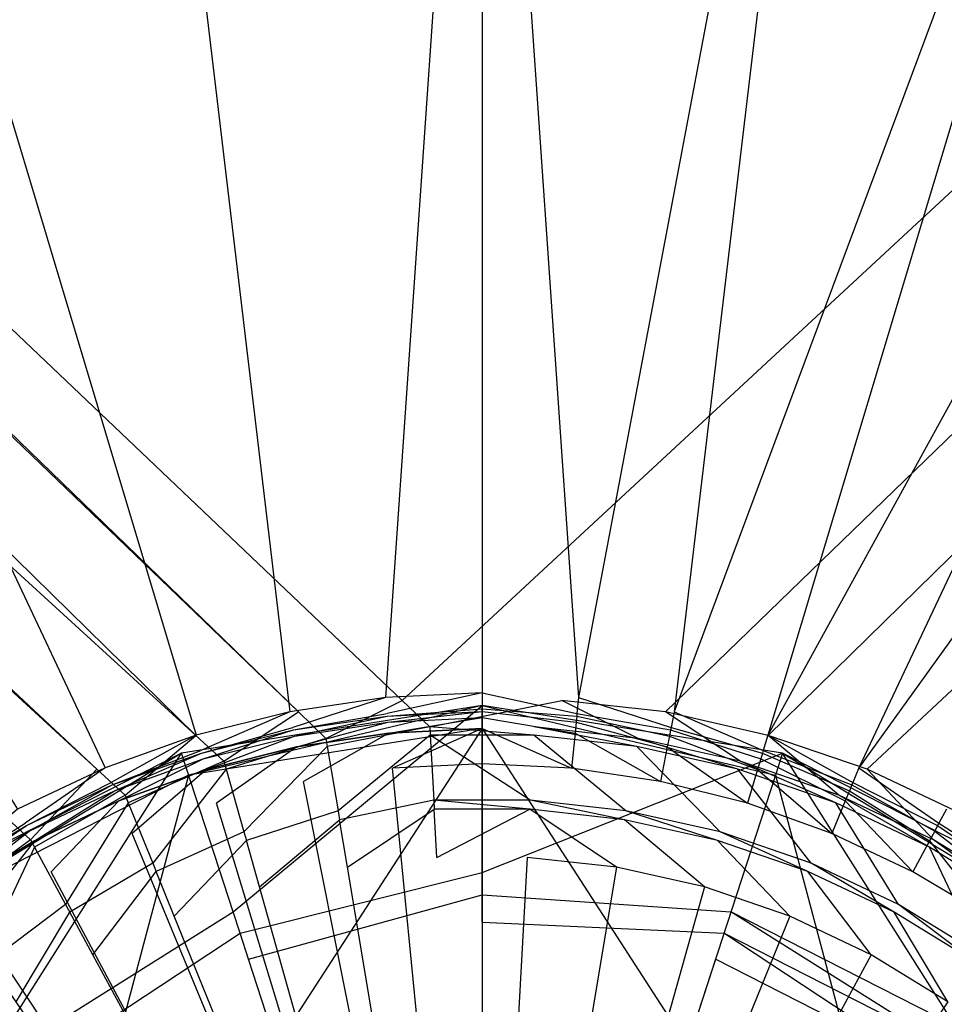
# Model space of a CAD drawing. Extents: x 0 to 0.55, y -0.45 to 0.
# Tile 25 of 33: x 0.261 to 0.289, y -0.193 to -0.163. Entities that reach past the tile are written whole.
import ezdxf

# ---------------------------------------------------------------- set-up
doc = ezdxf.new("R2010")
doc.units = 0
doc.layers.add('L0_WT_516055_0___REPLACEMTFOREM', color=7, linetype='CONTINUOUS')
doc.layers.add('L1_ABLAUF60_ONOVO_1___REPLACEMT', color=7, linetype='CONTINUOUS')

msp = doc.modelspace()

# ---------------------------------------------------------------- linework, layer by layer
at = {"layer": 'L0_WT_516055_0___REPLACEMTFOREM', "color": 8}
for points, invisible_edges in [([(0.081177, -0.002028, 0.01), (0.269334, -0.184339, 0.01), (0.081121, -0.003506, 0.01), (0.081177, -0.002028, 0.01)], 13), ([(0.468823, -0.002028, 0.01), (0.272533, -0.183989, 0.01), (0.081177, -0.002028, 0.01), (0.468823, -0.002028, 0.01)], 13), ([(0.269334, -0.184339, 0.01), (0.081177, -0.002028, 0.01), (0.272533, -0.183989, 0.01), (0.269334, -0.184339, 0.01)], 14), ([(0.272533, -0.183989, 0.01), (0.468823, -0.002028, 0.01), (0.277467, -0.183989, 0.01), (0.272533, -0.183989, 0.01)], 14), ([(0.468823, -0.002028, 0.01), (0.280666, -0.184339, 0.01), (0.277467, -0.183989, 0.01), (0.468823, -0.002028, 0.01)], 13), ([(0.280666, -0.184339, 0.01), (0.468823, -0.002028, 0.01), (0.468879, -0.003506, 0.01), (0.280666, -0.184339, 0.01)], 14), ([(0.081121, -0.003506, 0.01), (0.266168, -0.185066, 0.01), (0.080671, -0.01551, 0.01), (0.081121, -0.003506, 0.01)], 13), ([(0.266168, -0.185066, 0.01), (0.081121, -0.003506, 0.01), (0.269334, -0.184339, 0.01), (0.266168, -0.185066, 0.01)], 14), ([(0.468879, -0.003506, 0.01), (0.283832, -0.185066, 0.01), (0.280666, -0.184339, 0.01), (0.468879, -0.003506, 0.01)], 13), ([(0.283832, -0.185066, 0.01), (0.468879, -0.003506, 0.01), (0.469329, -0.01551, 0.01), (0.283832, -0.185066, 0.01)], 14), ([(0.080671, -0.01551, 0.01), (0.263121, -0.18611, 0.01), (0.080559, -0.018478, 0.01), (0.080671, -0.01551, 0.01)], 13), ([(0.263121, -0.18611, 0.01), (0.080671, -0.01551, 0.01), (0.266168, -0.185066, 0.01), (0.263121, -0.18611, 0.01)], 14), ([(0.469329, -0.01551, 0.01), (0.286879, -0.18611, 0.01), (0.283832, -0.185066, 0.01), (0.469329, -0.01551, 0.01)], 13), ([(0.286879, -0.18611, 0.01), (0.469329, -0.01551, 0.01), (0.469441, -0.018478, 0.01), (0.286879, -0.18611, 0.01)], 14), ([(0.260208, -0.187484, 0.01), (0.080559, -0.018478, 0.01), (0.263121, -0.18611, 0.01), (0.260208, -0.187484, 0.01)], 14), ([(0.469441, -0.018478, 0.01), (0.289792, -0.187484, 0.01), (0.286879, -0.18611, 0.01), (0.469441, -0.018478, 0.01)], 13), ([(0.272021, -0.183898, 0.055), (0.275, -0.140909, 0.055), (0.263938, -0.141149, 0.055), (0.272021, -0.183898, 0.055)], 13), ([(0.275, -0.140909, 0.055), (0.272021, -0.183898, 0.055), (0.275, -0.183752, 0.055), (0.275, -0.140909, 0.055)], 14), ([(0.277979, -0.183898, 0.055), (0.275, -0.140909, 0.055), (0.275, -0.183752, 0.055), (0.277979, -0.183898, 0.055)], 13), ([(0.275, -0.140909, 0.055), (0.277979, -0.183898, 0.055), (0.286062, -0.141149, 0.055), (0.275, -0.140909, 0.055)], 14), ([(0.269071, -0.184336, 0.055), (0.263938, -0.141149, 0.055), (0.253189, -0.141754, 0.055), (0.269071, -0.184336, 0.055)], 13), ([(0.263938, -0.141149, 0.055), (0.269071, -0.184336, 0.055), (0.272021, -0.183898, 0.055), (0.263938, -0.141149, 0.055)], 14), ([(0.280929, -0.184336, 0.055), (0.286062, -0.141149, 0.055), (0.277979, -0.183898, 0.055), (0.280929, -0.184336, 0.055)], 13), ([(0.286062, -0.141149, 0.055), (0.280929, -0.184336, 0.055), (0.296811, -0.141754, 0.055), (0.286062, -0.141149, 0.055)], 14), ([(0.266178, -0.185061, 0.055), (0.253189, -0.141754, 0.055), (0.243038, -0.142885, 0.055), (0.266178, -0.185061, 0.055)], 13), ([(0.253189, -0.141754, 0.055), (0.266178, -0.185061, 0.055), (0.269071, -0.184336, 0.055), (0.253189, -0.141754, 0.055)], 14), ([(0.283822, -0.185061, 0.055), (0.296811, -0.141754, 0.055), (0.280929, -0.184336, 0.055), (0.283822, -0.185061, 0.055)], 13), ([(0.296811, -0.141754, 0.055), (0.283822, -0.185061, 0.055), (0.306962, -0.142885, 0.055), (0.296811, -0.141754, 0.055)], 14), ([(0.26337, -0.186065, 0.055), (0.243038, -0.142885, 0.055), (0.233713, -0.144738, 0.055), (0.26337, -0.186065, 0.055)], 13), ([(0.243038, -0.142885, 0.055), (0.26337, -0.186065, 0.055), (0.266178, -0.185061, 0.055), (0.243038, -0.142885, 0.055)], 14), ([(0.28663, -0.186065, 0.055), (0.306962, -0.142885, 0.055), (0.283822, -0.185061, 0.055), (0.28663, -0.186065, 0.055)], 13), ([(0.306962, -0.142885, 0.055), (0.28663, -0.186065, 0.055), (0.316287, -0.144738, 0.055), (0.306962, -0.142885, 0.055)], 14), ([(0.233713, -0.144738, 0.055), (0.260674, -0.18734, 0.055), (0.26337, -0.186065, 0.055), (0.233713, -0.144738, 0.055)], 14), ([(0.289326, -0.18734, 0.055), (0.316287, -0.144738, 0.055), (0.28663, -0.186065, 0.055), (0.289326, -0.18734, 0.055)], 13), ([(0.27207, -0.184389, 0.055), (0.275, -0.183752, 0.055), (0.272021, -0.183898, 0.055), (0.27207, -0.184389, 0.055)], 13), ([(0.275, -0.183752, 0.055), (0.27207, -0.184389, 0.055), (0.275, -0.184245, 0.055), (0.275, -0.183752, 0.055)], 14), ([(0.27793, -0.184389, 0.055), (0.275, -0.183752, 0.055), (0.275, -0.184245, 0.055), (0.27793, -0.184389, 0.055)], 13), ([(0.275, -0.183752, 0.055), (0.27793, -0.184389, 0.055), (0.277979, -0.183898, 0.055), (0.275, -0.183752, 0.055)], 14), ([(0.269167, -0.184819, 0.055), (0.272021, -0.183898, 0.055), (0.269071, -0.184336, 0.055), (0.269167, -0.184819, 0.055)], 13), ([(0.272021, -0.183898, 0.055), (0.269167, -0.184819, 0.055), (0.27207, -0.184389, 0.055), (0.272021, -0.183898, 0.055)], 14), ([(0.272533, -0.183989, 0.01), (0.270184, -0.185157, 0.01), (0.269334, -0.184339, 0.01), (0.272533, -0.183989, 0.01)], 13), ([(0.270184, -0.185157, 0.01), (0.272533, -0.183989, 0.01), (0.273388, -0.184802, 0.01), (0.270184, -0.185157, 0.01)], 14), ([(0.277467, -0.183989, 0.01), (0.273388, -0.184802, 0.01), (0.272533, -0.183989, 0.01), (0.277467, -0.183989, 0.01)], 13), ([(0.273388, -0.184802, 0.01), (0.277467, -0.183989, 0.01), (0.276612, -0.184802, 0.01), (0.273388, -0.184802, 0.01)], 14), ([(0.277467, -0.183989, 0.01), (0.279816, -0.185157, 0.01), (0.276612, -0.184802, 0.01), (0.277467, -0.183989, 0.01)], 13), ([(0.279816, -0.185157, 0.01), (0.277467, -0.183989, 0.01), (0.280666, -0.184339, 0.01), (0.279816, -0.185157, 0.01)], 14), ([(0.280833, -0.184819, 0.055), (0.277979, -0.183898, 0.055), (0.27793, -0.184389, 0.055), (0.280833, -0.184819, 0.055)], 13), ([(0.277979, -0.183898, 0.055), (0.280833, -0.184819, 0.055), (0.280929, -0.184336, 0.055), (0.277979, -0.183898, 0.055)], 14), ([(0.269334, -0.184339, 0.01), (0.267039, -0.185862, 0.01), (0.266168, -0.185066, 0.01), (0.269334, -0.184339, 0.01)], 13), ([(0.266321, -0.185532, 0.055), (0.269071, -0.184336, 0.055), (0.266178, -0.185061, 0.055), (0.266321, -0.185532, 0.055)], 13), ([(0.269071, -0.184336, 0.055), (0.266321, -0.185532, 0.055), (0.269167, -0.184819, 0.055), (0.269071, -0.184336, 0.055)], 14), ([(0.267039, -0.185862, 0.01), (0.269334, -0.184339, 0.01), (0.270184, -0.185157, 0.01), (0.267039, -0.185862, 0.01)], 14), ([(0.272077, -0.184467, 0.053991), (0.275, -0.184245, 0.055), (0.27207, -0.184389, 0.055), (0.272077, -0.184467, 0.053991)], 14), ([(0.275, -0.184245, 0.055), (0.272077, -0.184467, 0.053991), (0.275, -0.184324, 0.053991), (0.275, -0.184245, 0.055)], 13), ([(0.272096, -0.184658, 0.051544), (0.275, -0.184324, 0.053991), (0.272077, -0.184467, 0.053991), (0.272096, -0.184658, 0.051544)], 14), ([(0.275, -0.184324, 0.053991), (0.272096, -0.184658, 0.051544), (0.275, -0.184516, 0.051544), (0.275, -0.184324, 0.053991)], 13), ([(0.277923, -0.184467, 0.053991), (0.275, -0.184245, 0.055), (0.275, -0.184324, 0.053991), (0.277923, -0.184467, 0.053991)], 13), ([(0.275, -0.184245, 0.055), (0.277923, -0.184467, 0.053991), (0.27793, -0.184389, 0.055), (0.275, -0.184245, 0.055)], 14), ([(0.277904, -0.184658, 0.051544), (0.275, -0.184324, 0.053991), (0.275, -0.184516, 0.051544), (0.277904, -0.184658, 0.051544)], 13), ([(0.275, -0.184324, 0.053991), (0.277904, -0.184658, 0.051544), (0.277923, -0.184467, 0.053991), (0.275, -0.184324, 0.053991)], 14), ([(0.280666, -0.184339, 0.01), (0.282961, -0.185862, 0.01), (0.279816, -0.185157, 0.01), (0.280666, -0.184339, 0.01)], 13), ([(0.282961, -0.185862, 0.01), (0.280666, -0.184339, 0.01), (0.283832, -0.185066, 0.01), (0.282961, -0.185862, 0.01)], 14), ([(0.283679, -0.185532, 0.055), (0.280929, -0.184336, 0.055), (0.280833, -0.184819, 0.055), (0.283679, -0.185532, 0.055)], 13), ([(0.280929, -0.184336, 0.055), (0.283679, -0.185532, 0.055), (0.283822, -0.185061, 0.055), (0.280929, -0.184336, 0.055)], 14), ([(0.269183, -0.184897, 0.053991), (0.27207, -0.184389, 0.055), (0.269167, -0.184819, 0.055), (0.269183, -0.184897, 0.053991)], 14), ([(0.27207, -0.184389, 0.055), (0.269183, -0.184897, 0.053991), (0.272077, -0.184467, 0.053991), (0.27207, -0.184389, 0.055)], 13), ([(0.26922, -0.185085, 0.051544), (0.272077, -0.184467, 0.053991), (0.269183, -0.184897, 0.053991), (0.26922, -0.185085, 0.051544)], 14), ([(0.272077, -0.184467, 0.053991), (0.26922, -0.185085, 0.051544), (0.272096, -0.184658, 0.051544), (0.272077, -0.184467, 0.053991)], 13), ([(0.269287, -0.18542, 0.05), (0.272096, -0.184658, 0.051544), (0.26922, -0.185085, 0.051544), (0.269287, -0.18542, 0.05)], 14), ([(0.272096, -0.184658, 0.051544), (0.269287, -0.18542, 0.05), (0.27213, -0.184998, 0.05), (0.272096, -0.184658, 0.051544)], 13), ([(0.27213, -0.184998, 0.05), (0.275, -0.184516, 0.051544), (0.272096, -0.184658, 0.051544), (0.27213, -0.184998, 0.05)], 14), ([(0.275, -0.184516, 0.051544), (0.27213, -0.184998, 0.05), (0.275, -0.184857, 0.05), (0.275, -0.184516, 0.051544)], 13), ([(0.27787, -0.184998, 0.05), (0.275, -0.184516, 0.051544), (0.275, -0.184857, 0.05), (0.27787, -0.184998, 0.05)], 13), ([(0.275, -0.184516, 0.051544), (0.27787, -0.184998, 0.05), (0.277904, -0.184658, 0.051544), (0.275, -0.184516, 0.051544)], 14), ([(0.280713, -0.18542, 0.05), (0.277904, -0.184658, 0.051544), (0.27787, -0.184998, 0.05), (0.280713, -0.18542, 0.05)], 13), ([(0.28078, -0.185085, 0.051544), (0.277923, -0.184467, 0.053991), (0.277904, -0.184658, 0.051544), (0.28078, -0.185085, 0.051544)], 13), ([(0.277904, -0.184658, 0.051544), (0.280713, -0.18542, 0.05), (0.28078, -0.185085, 0.051544), (0.277904, -0.184658, 0.051544)], 14), ([(0.280817, -0.184897, 0.053991), (0.27793, -0.184389, 0.055), (0.277923, -0.184467, 0.053991), (0.280817, -0.184897, 0.053991)], 13), ([(0.277923, -0.184467, 0.053991), (0.28078, -0.185085, 0.051544), (0.280817, -0.184897, 0.053991), (0.277923, -0.184467, 0.053991)], 14), ([(0.27793, -0.184389, 0.055), (0.280817, -0.184897, 0.053991), (0.280833, -0.184819, 0.055), (0.27793, -0.184389, 0.055)], 14), ([(0.266344, -0.185608, 0.053991), (0.269167, -0.184819, 0.055), (0.266321, -0.185532, 0.055), (0.266344, -0.185608, 0.053991)], 14), ([(0.269167, -0.184819, 0.055), (0.266344, -0.185608, 0.053991), (0.269183, -0.184897, 0.053991), (0.269167, -0.184819, 0.055)], 13), ([(0.2664, -0.185792, 0.051544), (0.269183, -0.184897, 0.053991), (0.266344, -0.185608, 0.053991), (0.2664, -0.185792, 0.051544)], 14), ([(0.269183, -0.184897, 0.053991), (0.2664, -0.185792, 0.051544), (0.26922, -0.185085, 0.051544), (0.269183, -0.184897, 0.053991)], 13), ([(0.273388, -0.184802, 0.01), (0.270227, -0.185411, 0.008989), (0.270184, -0.185157, 0.01), (0.273388, -0.184802, 0.01)], 14), ([(0.270227, -0.185411, 0.008989), (0.273388, -0.184802, 0.01), (0.273402, -0.185059, 0.008989), (0.270227, -0.185411, 0.008989)], 13), ([(0.272236, -0.186076, 0.05), (0.275, -0.184857, 0.05), (0.27213, -0.184998, 0.05), (0.272236, -0.186076, 0.05)], 13), ([(0.275, -0.184857, 0.05), (0.272236, -0.186076, 0.05), (0.275, -0.185941, 0.05), (0.275, -0.184857, 0.05)], 14), ([(0.273388, -0.184802, 0.01), (0.276598, -0.185059, 0.008989), (0.273402, -0.185059, 0.008989), (0.273388, -0.184802, 0.01)], 13), ([(0.276598, -0.185059, 0.008989), (0.273388, -0.184802, 0.01), (0.276612, -0.184802, 0.01), (0.276598, -0.185059, 0.008989)], 14), ([(0.277764, -0.186076, 0.05), (0.275, -0.184857, 0.05), (0.275, -0.185941, 0.05), (0.277764, -0.186076, 0.05)], 13), ([(0.275, -0.184857, 0.05), (0.277764, -0.186076, 0.05), (0.27787, -0.184998, 0.05), (0.275, -0.184857, 0.05)], 14), ([(0.276612, -0.184802, 0.01), (0.279773, -0.185411, 0.008989), (0.276598, -0.185059, 0.008989), (0.276612, -0.184802, 0.01)], 13), ([(0.279773, -0.185411, 0.008989), (0.276612, -0.184802, 0.01), (0.279816, -0.185157, 0.01), (0.279773, -0.185411, 0.008989)], 14), ([(0.2836, -0.185792, 0.051544), (0.280817, -0.184897, 0.053991), (0.28078, -0.185085, 0.051544), (0.2836, -0.185792, 0.051544)], 13), ([(0.283656, -0.185608, 0.053991), (0.280833, -0.184819, 0.055), (0.280817, -0.184897, 0.053991), (0.283656, -0.185608, 0.053991)], 13), ([(0.280817, -0.184897, 0.053991), (0.2836, -0.185792, 0.051544), (0.283656, -0.185608, 0.053991), (0.280817, -0.184897, 0.053991)], 14), ([(0.280833, -0.184819, 0.055), (0.283656, -0.185608, 0.053991), (0.283679, -0.185532, 0.055), (0.280833, -0.184819, 0.055)], 14), ([(0.266168, -0.185066, 0.01), (0.26399, -0.186908, 0.01), (0.263121, -0.18611, 0.01), (0.266168, -0.185066, 0.01)], 13), ([(0.263559, -0.18652, 0.055), (0.266178, -0.185061, 0.055), (0.26337, -0.186065, 0.055), (0.263559, -0.18652, 0.055)], 13), ([(0.266178, -0.185061, 0.055), (0.263559, -0.18652, 0.055), (0.266321, -0.185532, 0.055), (0.266178, -0.185061, 0.055)], 14), ([(0.26399, -0.186908, 0.01), (0.266168, -0.185066, 0.01), (0.267039, -0.185862, 0.01), (0.26399, -0.186908, 0.01)], 14), ([(0.266499, -0.186118, 0.05), (0.26922, -0.185085, 0.051544), (0.2664, -0.185792, 0.051544), (0.266499, -0.186118, 0.05)], 14), ([(0.26922, -0.185085, 0.051544), (0.266499, -0.186118, 0.05), (0.269287, -0.18542, 0.05), (0.26922, -0.185085, 0.051544)], 13), ([(0.270184, -0.185157, 0.01), (0.267109, -0.186109, 0.008989), (0.267039, -0.185862, 0.01), (0.270184, -0.185157, 0.01)], 14), ([(0.267109, -0.186109, 0.008989), (0.270184, -0.185157, 0.01), (0.270227, -0.185411, 0.008989), (0.267109, -0.186109, 0.008989)], 13), ([(0.269498, -0.186482, 0.05), (0.27213, -0.184998, 0.05), (0.269287, -0.18542, 0.05), (0.269498, -0.186482, 0.05)], 13), ([(0.27213, -0.184998, 0.05), (0.269498, -0.186482, 0.05), (0.272236, -0.186076, 0.05), (0.27213, -0.184998, 0.05)], 14), ([(0.273402, -0.185059, 0.008989), (0.270558, -0.187393, 0.001092), (0.270227, -0.185411, 0.008989), (0.273402, -0.185059, 0.008989)], 14), ([(0.270558, -0.187393, 0.001092), (0.273402, -0.185059, 0.008989), (0.273513, -0.187066, 0.001092), (0.270558, -0.187393, 0.001092)], 13), ([(0.273402, -0.185059, 0.008989), (0.276487, -0.187066, 0.001092), (0.273513, -0.187066, 0.001092), (0.273402, -0.185059, 0.008989)], 13), ([(0.276487, -0.187066, 0.001092), (0.273402, -0.185059, 0.008989), (0.276598, -0.185059, 0.008989), (0.276487, -0.187066, 0.001092)], 14), ([(0.276598, -0.185059, 0.008989), (0.279442, -0.187393, 0.001092), (0.276487, -0.187066, 0.001092), (0.276598, -0.185059, 0.008989)], 13), ([(0.279442, -0.187393, 0.001092), (0.276598, -0.185059, 0.008989), (0.279773, -0.185411, 0.008989), (0.279442, -0.187393, 0.001092)], 14), ([(0.280502, -0.186482, 0.05), (0.27787, -0.184998, 0.05), (0.277764, -0.186076, 0.05), (0.280502, -0.186482, 0.05)], 13), ([(0.27787, -0.184998, 0.05), (0.280502, -0.186482, 0.05), (0.280713, -0.18542, 0.05), (0.27787, -0.184998, 0.05)], 14), ([(0.279816, -0.185157, 0.01), (0.282891, -0.186109, 0.008989), (0.279773, -0.185411, 0.008989), (0.279816, -0.185157, 0.01)], 13), ([(0.282891, -0.186109, 0.008989), (0.279816, -0.185157, 0.01), (0.282961, -0.185862, 0.01), (0.282891, -0.186109, 0.008989)], 14), ([(0.283501, -0.186118, 0.05), (0.28078, -0.185085, 0.051544), (0.280713, -0.18542, 0.05), (0.283501, -0.186118, 0.05)], 13), ([(0.28078, -0.185085, 0.051544), (0.283501, -0.186118, 0.05), (0.2836, -0.185792, 0.051544), (0.28078, -0.185085, 0.051544)], 14), ([(0.283832, -0.185066, 0.01), (0.28601, -0.186908, 0.01), (0.282961, -0.185862, 0.01), (0.283832, -0.185066, 0.01)], 13), ([(0.286441, -0.18652, 0.055), (0.283822, -0.185061, 0.055), (0.283679, -0.185532, 0.055), (0.286441, -0.18652, 0.055)], 13), ([(0.283822, -0.185061, 0.055), (0.286441, -0.18652, 0.055), (0.28663, -0.186065, 0.055), (0.283822, -0.185061, 0.055)], 14), ([(0.28601, -0.186908, 0.01), (0.283832, -0.185066, 0.01), (0.286879, -0.18611, 0.01), (0.28601, -0.186908, 0.01)], 14), ([(0.263589, -0.186594, 0.053991), (0.266321, -0.185532, 0.055), (0.263559, -0.18652, 0.055), (0.263589, -0.186594, 0.053991)], 14), ([(0.266321, -0.185532, 0.055), (0.263589, -0.186594, 0.053991), (0.266344, -0.185608, 0.053991), (0.266321, -0.185532, 0.055)], 13), ([(0.266813, -0.187155, 0.05), (0.269287, -0.18542, 0.05), (0.266499, -0.186118, 0.05), (0.266813, -0.187155, 0.05)], 13), ([(0.269287, -0.18542, 0.05), (0.266813, -0.187155, 0.05), (0.269498, -0.186482, 0.05), (0.269287, -0.18542, 0.05)], 14), ([(0.270227, -0.185411, 0.008989), (0.267656, -0.188043, 0.001092), (0.267109, -0.186109, 0.008989), (0.270227, -0.185411, 0.008989)], 14), ([(0.267656, -0.188043, 0.001092), (0.270227, -0.185411, 0.008989), (0.270558, -0.187393, 0.001092), (0.267656, -0.188043, 0.001092)], 13), ([(0.279773, -0.185411, 0.008989), (0.282344, -0.188043, 0.001092), (0.279442, -0.187393, 0.001092), (0.279773, -0.185411, 0.008989)], 13), ([(0.282344, -0.188043, 0.001092), (0.279773, -0.185411, 0.008989), (0.282891, -0.186109, 0.008989), (0.282344, -0.188043, 0.001092)], 14), ([(0.283187, -0.187155, 0.05), (0.280713, -0.18542, 0.05), (0.280502, -0.186482, 0.05), (0.283187, -0.187155, 0.05)], 13), ([(0.280713, -0.18542, 0.05), (0.283187, -0.187155, 0.05), (0.283501, -0.186118, 0.05), (0.280713, -0.18542, 0.05)], 14), ([(0.286411, -0.186594, 0.053991), (0.283679, -0.185532, 0.055), (0.283656, -0.185608, 0.053991), (0.286411, -0.186594, 0.053991)], 13), ([(0.283679, -0.185532, 0.055), (0.286411, -0.186594, 0.053991), (0.286441, -0.18652, 0.055), (0.283679, -0.185532, 0.055)], 14), ([(0.263662, -0.186771, 0.051544), (0.266344, -0.185608, 0.053991), (0.263589, -0.186594, 0.053991), (0.263662, -0.186771, 0.051544)], 14), ([(0.266344, -0.185608, 0.053991), (0.263662, -0.186771, 0.051544), (0.2664, -0.185792, 0.051544), (0.266344, -0.185608, 0.053991)], 13), ([(0.263793, -0.187086, 0.05), (0.2664, -0.185792, 0.051544), (0.263662, -0.186771, 0.051544), (0.263793, -0.187086, 0.05)], 14), ([(0.2664, -0.185792, 0.051544), (0.263793, -0.187086, 0.05), (0.266499, -0.186118, 0.05), (0.2664, -0.185792, 0.051544)], 13), ([(0.267039, -0.185862, 0.01), (0.264087, -0.187147, 0.008989), (0.26399, -0.186908, 0.01), (0.267039, -0.185862, 0.01)], 14), ([(0.264087, -0.187147, 0.008989), (0.267039, -0.185862, 0.01), (0.267109, -0.186109, 0.008989), (0.264087, -0.187147, 0.008989)], 13), ([(0.282961, -0.185862, 0.01), (0.285913, -0.187147, 0.008989), (0.282891, -0.186109, 0.008989), (0.282961, -0.185862, 0.01)], 13), ([(0.285913, -0.187147, 0.008989), (0.282961, -0.185862, 0.01), (0.28601, -0.186908, 0.01), (0.285913, -0.187147, 0.008989)], 14), ([(0.286207, -0.187086, 0.05), (0.2836, -0.185792, 0.051544), (0.283501, -0.186118, 0.05), (0.286207, -0.187086, 0.05)], 13), ([(0.286338, -0.186771, 0.051544), (0.283656, -0.185608, 0.053991), (0.2836, -0.185792, 0.051544), (0.286338, -0.186771, 0.051544)], 13), ([(0.2836, -0.185792, 0.051544), (0.286207, -0.187086, 0.05), (0.286338, -0.186771, 0.051544), (0.2836, -0.185792, 0.051544)], 14), ([(0.283656, -0.185608, 0.053991), (0.286338, -0.186771, 0.051544), (0.286411, -0.186594, 0.053991), (0.283656, -0.185608, 0.053991)], 14), ([(0.263121, -0.18611, 0.01), (0.261075, -0.188284, 0.01), (0.260208, -0.187484, 0.01), (0.263121, -0.18611, 0.01)], 13), ([(0.260906, -0.187775, 0.055), (0.26337, -0.186065, 0.055), (0.260674, -0.18734, 0.055), (0.260906, -0.187775, 0.055)], 13), ([(0.26337, -0.186065, 0.055), (0.260906, -0.187775, 0.055), (0.263559, -0.18652, 0.055), (0.26337, -0.186065, 0.055)], 14), ([(0.261075, -0.188284, 0.01), (0.263121, -0.18611, 0.01), (0.26399, -0.186908, 0.01), (0.261075, -0.188284, 0.01)], 14), ([(0.264208, -0.188087, 0.05), (0.266499, -0.186118, 0.05), (0.263793, -0.187086, 0.05), (0.264208, -0.188087, 0.05)], 13), ([(0.267109, -0.186109, 0.008989), (0.264843, -0.189009, 0.001092), (0.264087, -0.187147, 0.008989), (0.267109, -0.186109, 0.008989)], 14), ([(0.266499, -0.186118, 0.05), (0.264208, -0.188087, 0.05), (0.266813, -0.187155, 0.05), (0.266499, -0.186118, 0.05)], 14), ([(0.264843, -0.189009, 0.001092), (0.267109, -0.186109, 0.008989), (0.267656, -0.188043, 0.001092), (0.264843, -0.189009, 0.001092)], 13), ([(0.275, -0.214142, 0.05), (0.272236, -0.186076, 0.05), (0.269498, -0.186482, 0.05), (0.275, -0.214142, 0.05)], 14), ([(0.275, -0.185941, 0.05), (0.272236, -0.186076, 0.05), (0.275, -0.214142, 0.05), (0.275, -0.185941, 0.05)], 14), ([(0.277764, -0.186076, 0.05), (0.275, -0.185941, 0.05), (0.275, -0.214142, 0.05), (0.277764, -0.186076, 0.05)], 14), ([(0.280502, -0.186482, 0.05), (0.277764, -0.186076, 0.05), (0.275, -0.214142, 0.05), (0.280502, -0.186482, 0.05)], 14), ([(0.282891, -0.186109, 0.008989), (0.285157, -0.189009, 0.001092), (0.282344, -0.188043, 0.001092), (0.282891, -0.186109, 0.008989)], 13), ([(0.285157, -0.189009, 0.001092), (0.282891, -0.186109, 0.008989), (0.285913, -0.187147, 0.008989), (0.285157, -0.189009, 0.001092)], 14), ([(0.285792, -0.188087, 0.05), (0.283501, -0.186118, 0.05), (0.283187, -0.187155, 0.05), (0.285792, -0.188087, 0.05)], 13), ([(0.283501, -0.186118, 0.05), (0.285792, -0.188087, 0.05), (0.286207, -0.187086, 0.05), (0.283501, -0.186118, 0.05)], 14), ([(0.286879, -0.18611, 0.01), (0.288925, -0.188284, 0.01), (0.28601, -0.186908, 0.01), (0.286879, -0.18611, 0.01)], 13), ([(0.289094, -0.187775, 0.055), (0.28663, -0.186065, 0.055), (0.286441, -0.18652, 0.055), (0.289094, -0.187775, 0.055)], 13), ([(0.28663, -0.186065, 0.055), (0.289094, -0.187775, 0.055), (0.289326, -0.18734, 0.055), (0.28663, -0.186065, 0.055)], 14), ([(0.288925, -0.188284, 0.01), (0.286879, -0.18611, 0.01), (0.289792, -0.187484, 0.01), (0.288925, -0.188284, 0.01)], 14), ([(0.275, -0.214142, 0.05), (0.269498, -0.186482, 0.05), (0.266813, -0.187155, 0.05), (0.275, -0.214142, 0.05)], 14), ([(0.283187, -0.187155, 0.05), (0.280502, -0.186482, 0.05), (0.275, -0.214142, 0.05), (0.283187, -0.187155, 0.05)], 14), ([(0.260944, -0.187845, 0.053991), (0.263559, -0.18652, 0.055), (0.260906, -0.187775, 0.055), (0.260944, -0.187845, 0.053991)], 14), ([(0.263559, -0.18652, 0.055), (0.260944, -0.187845, 0.053991), (0.263589, -0.186594, 0.053991), (0.263559, -0.18652, 0.055)], 13), ([(0.261034, -0.188014, 0.051544), (0.263589, -0.186594, 0.053991), (0.260944, -0.187845, 0.053991), (0.261034, -0.188014, 0.051544)], 14), ([(0.263589, -0.186594, 0.053991), (0.261034, -0.188014, 0.051544), (0.263662, -0.186771, 0.051544), (0.263589, -0.186594, 0.053991)], 13), ([(0.261195, -0.188315, 0.05), (0.263662, -0.186771, 0.051544), (0.261034, -0.188014, 0.051544), (0.261195, -0.188315, 0.05)], 14), ([(0.263662, -0.186771, 0.051544), (0.261195, -0.188315, 0.05), (0.263793, -0.187086, 0.05), (0.263662, -0.186771, 0.051544)], 13), ([(0.288805, -0.188315, 0.05), (0.286338, -0.186771, 0.051544), (0.286207, -0.187086, 0.05), (0.288805, -0.188315, 0.05)], 13), ([(0.288966, -0.188014, 0.051544), (0.286411, -0.186594, 0.053991), (0.286338, -0.186771, 0.051544), (0.288966, -0.188014, 0.051544)], 13), ([(0.286338, -0.186771, 0.051544), (0.288805, -0.188315, 0.05), (0.288966, -0.188014, 0.051544), (0.286338, -0.186771, 0.051544)], 14), ([(0.289056, -0.187845, 0.053991), (0.286441, -0.18652, 0.055), (0.286411, -0.186594, 0.053991), (0.289056, -0.187845, 0.053991)], 13), ([(0.286411, -0.186594, 0.053991), (0.288966, -0.188014, 0.051544), (0.289056, -0.187845, 0.053991), (0.286411, -0.186594, 0.053991)], 14), ([(0.286441, -0.18652, 0.055), (0.289056, -0.187845, 0.053991), (0.289094, -0.187775, 0.055), (0.286441, -0.18652, 0.055)], 14), ([(0.26399, -0.186908, 0.01), (0.261198, -0.18851, 0.008989), (0.261075, -0.188284, 0.01), (0.26399, -0.186908, 0.01)], 14), ([(0.261706, -0.189271, 0.05), (0.263793, -0.187086, 0.05), (0.261195, -0.188315, 0.05), (0.261706, -0.189271, 0.05)], 13), ([(0.261198, -0.18851, 0.008989), (0.26399, -0.186908, 0.01), (0.264087, -0.187147, 0.008989), (0.261198, -0.18851, 0.008989)], 13), ([(0.263793, -0.187086, 0.05), (0.261706, -0.189271, 0.05), (0.264208, -0.188087, 0.05), (0.263793, -0.187086, 0.05)], 14), ([(0.273513, -0.187066, 0.001092), (0.270603, -0.187667), (0.270558, -0.187393, 0.001092), (0.273513, -0.187066, 0.001092)], 14), ([(0.270603, -0.187667), (0.273513, -0.187066, 0.001092), (0.273528, -0.187343), (0.270603, -0.187667)], 13), ([(0.273513, -0.187066, 0.001092), (0.276472, -0.187343), (0.273528, -0.187343), (0.273513, -0.187066, 0.001092)], 13), ([(0.276472, -0.187343), (0.273513, -0.187066, 0.001092), (0.276487, -0.187066, 0.001092), (0.276472, -0.187343)], 14), ([(0.276487, -0.187066, 0.001092), (0.279397, -0.187667), (0.276472, -0.187343), (0.276487, -0.187066, 0.001092)], 13), ([(0.279397, -0.187667), (0.276487, -0.187066, 0.001092), (0.279442, -0.187393, 0.001092), (0.279397, -0.187667)], 14), ([(0.288294, -0.189271, 0.05), (0.286207, -0.187086, 0.05), (0.285792, -0.188087, 0.05), (0.288294, -0.189271, 0.05)], 13), ([(0.28601, -0.186908, 0.01), (0.288802, -0.18851, 0.008989), (0.285913, -0.187147, 0.008989), (0.28601, -0.186908, 0.01)], 13), ([(0.288802, -0.18851, 0.008989), (0.28601, -0.186908, 0.01), (0.288925, -0.188284, 0.01), (0.288802, -0.18851, 0.008989)], 14), ([(0.286207, -0.187086, 0.05), (0.288294, -0.189271, 0.05), (0.288805, -0.188315, 0.05), (0.286207, -0.187086, 0.05)], 14), ([(0.260674, -0.18734, 0.055), (0.25839, -0.189283, 0.055), (0.260906, -0.187775, 0.055), (0.260674, -0.18734, 0.055)], 14), ([(0.264087, -0.187147, 0.008989), (0.262154, -0.190278, 0.001092), (0.261198, -0.18851, 0.008989), (0.264087, -0.187147, 0.008989)], 14), ([(0.262154, -0.190278, 0.001092), (0.264087, -0.187147, 0.008989), (0.264843, -0.189009, 0.001092), (0.262154, -0.190278, 0.001092)], 13), ([(0.275, -0.214142, 0.05), (0.266813, -0.187155, 0.05), (0.264208, -0.188087, 0.05), (0.275, -0.214142, 0.05)], 14), ([(0.270558, -0.187393, 0.001092), (0.267732, -0.188311), (0.267656, -0.188043, 0.001092), (0.270558, -0.187393, 0.001092)], 14), ([(0.267732, -0.188311), (0.270558, -0.187393, 0.001092), (0.270603, -0.187667), (0.267732, -0.188311)], 13), ([(0.273528, -0.187343), (0.270848, -0.189133), (0.270603, -0.187667), (0.273528, -0.187343)], 13), ([(0.270848, -0.189133), (0.273528, -0.187343), (0.27361, -0.188827), (0.270848, -0.189133)], 14), ([(0.276472, -0.187343), (0.27361, -0.188827), (0.273528, -0.187343), (0.276472, -0.187343)], 13), ([(0.27361, -0.188827), (0.276472, -0.187343), (0.27639, -0.188827), (0.27361, -0.188827)], 14), ([(0.285792, -0.188087, 0.05), (0.283187, -0.187155, 0.05), (0.275, -0.214142, 0.05), (0.285792, -0.188087, 0.05)], 14), ([(0.276472, -0.187343), (0.279152, -0.189133), (0.27639, -0.188827), (0.276472, -0.187343)], 13), ([(0.279152, -0.189133), (0.276472, -0.187343), (0.279397, -0.187667), (0.279152, -0.189133)], 14), ([(0.279442, -0.187393, 0.001092), (0.282268, -0.188311), (0.279397, -0.187667), (0.279442, -0.187393, 0.001092)], 13), ([(0.282268, -0.188311), (0.279442, -0.187393, 0.001092), (0.282344, -0.188043, 0.001092), (0.282268, -0.188311)], 14), ([(0.285913, -0.187147, 0.008989), (0.287846, -0.190278, 0.001092), (0.285157, -0.189009, 0.001092), (0.285913, -0.187147, 0.008989)], 13), ([(0.287846, -0.190278, 0.001092), (0.285913, -0.187147, 0.008989), (0.288802, -0.18851, 0.008989), (0.287846, -0.190278, 0.001092)], 14), ([(0.29161, -0.189283, 0.055), (0.289326, -0.18734, 0.055), (0.289094, -0.187775, 0.055), (0.29161, -0.189283, 0.055)], 13), ([(0.258329, -0.189972, 0.01), (0.260208, -0.187484, 0.01), (0.261075, -0.188284, 0.01), (0.258329, -0.189972, 0.01)], 14), ([(0.270603, -0.187667), (0.268136, -0.189741), (0.267732, -0.188311), (0.270603, -0.187667)], 13), ([(0.268136, -0.189741), (0.270603, -0.187667), (0.270848, -0.189133), (0.268136, -0.189741)], 14), ([(0.279397, -0.187667), (0.281864, -0.189741), (0.279152, -0.189133), (0.279397, -0.187667)], 13), ([(0.281864, -0.189741), (0.279397, -0.187667), (0.282268, -0.188311), (0.281864, -0.189741)], 14), ([(0.289792, -0.187484, 0.01), (0.291671, -0.189972, 0.01), (0.288925, -0.188284, 0.01), (0.289792, -0.187484, 0.01)], 13), ([(0.258434, -0.189349, 0.053991), (0.260906, -0.187775, 0.055), (0.25839, -0.189283, 0.055), (0.258434, -0.189349, 0.053991)], 14), ([(0.260906, -0.187775, 0.055), (0.258434, -0.189349, 0.053991), (0.260944, -0.187845, 0.053991), (0.260906, -0.187775, 0.055)], 13), ([(0.25854, -0.189509, 0.051544), (0.260944, -0.187845, 0.053991), (0.258434, -0.189349, 0.053991), (0.25854, -0.189509, 0.051544)], 14), ([(0.260944, -0.187845, 0.053991), (0.25854, -0.189509, 0.051544), (0.261034, -0.188014, 0.051544), (0.260944, -0.187845, 0.053991)], 13), ([(0.29146, -0.189509, 0.051544), (0.289056, -0.187845, 0.053991), (0.288966, -0.188014, 0.051544), (0.29146, -0.189509, 0.051544)], 13), ([(0.291566, -0.189349, 0.053991), (0.289094, -0.187775, 0.055), (0.289056, -0.187845, 0.053991), (0.291566, -0.189349, 0.053991)], 13), ([(0.289056, -0.187845, 0.053991), (0.29146, -0.189509, 0.051544), (0.291566, -0.189349, 0.053991), (0.289056, -0.187845, 0.053991)], 14), ([(0.289094, -0.187775, 0.055), (0.291566, -0.189349, 0.053991), (0.29161, -0.189283, 0.055), (0.289094, -0.187775, 0.055)], 14), ([(0.261075, -0.188284, 0.01), (0.258476, -0.190183, 0.008989), (0.258329, -0.189972, 0.01), (0.261075, -0.188284, 0.01)], 14), ([(0.258476, -0.190183, 0.008989), (0.261075, -0.188284, 0.01), (0.261198, -0.18851, 0.008989), (0.258476, -0.190183, 0.008989)], 13), ([(0.25873, -0.189793, 0.05), (0.261034, -0.188014, 0.051544), (0.25854, -0.189509, 0.051544), (0.25873, -0.189793, 0.05)], 14), ([(0.261034, -0.188014, 0.051544), (0.25873, -0.189793, 0.05), (0.261195, -0.188315, 0.05), (0.261034, -0.188014, 0.051544)], 13), ([(0.275, -0.214142, 0.05), (0.264208, -0.188087, 0.05), (0.261706, -0.189271, 0.05), (0.275, -0.214142, 0.05)], 14), ([(0.267656, -0.188043, 0.001092), (0.264948, -0.189266), (0.264843, -0.189009, 0.001092), (0.267656, -0.188043, 0.001092)], 14), ([(0.264948, -0.189266), (0.267656, -0.188043, 0.001092), (0.267732, -0.188311), (0.264948, -0.189266)], 13), ([(0.267732, -0.188311), (0.265507, -0.190643), (0.264948, -0.189266), (0.267732, -0.188311)], 13), ([(0.265507, -0.190643), (0.267732, -0.188311), (0.268136, -0.189741), (0.265507, -0.190643)], 14), ([(0.288294, -0.189271, 0.05), (0.285792, -0.188087, 0.05), (0.275, -0.214142, 0.05), (0.288294, -0.189271, 0.05)], 14), ([(0.282268, -0.188311), (0.284493, -0.190643), (0.281864, -0.189741), (0.282268, -0.188311)], 13), ([(0.282344, -0.188043, 0.001092), (0.285052, -0.189266), (0.282268, -0.188311), (0.282344, -0.188043, 0.001092)], 13), ([(0.284493, -0.190643), (0.282268, -0.188311), (0.285052, -0.189266), (0.284493, -0.190643)], 14), ([(0.285052, -0.189266), (0.282344, -0.188043, 0.001092), (0.285157, -0.189009, 0.001092), (0.285052, -0.189266)], 14), ([(0.288925, -0.188284, 0.01), (0.291524, -0.190183, 0.008989), (0.288802, -0.18851, 0.008989), (0.288925, -0.188284, 0.01)], 13), ([(0.29127, -0.189793, 0.05), (0.288966, -0.188014, 0.051544), (0.288805, -0.188315, 0.05), (0.29127, -0.189793, 0.05)], 13), ([(0.291524, -0.190183, 0.008989), (0.288925, -0.188284, 0.01), (0.291671, -0.189972, 0.01), (0.291524, -0.190183, 0.008989)], 14), ([(0.288966, -0.188014, 0.051544), (0.29127, -0.189793, 0.05), (0.29146, -0.189509, 0.051544), (0.288966, -0.188014, 0.051544)], 14), ([(0.261198, -0.18851, 0.008989), (0.259621, -0.191835, 0.001092), (0.258476, -0.190183, 0.008989), (0.261198, -0.18851, 0.008989)], 14), ([(0.259332, -0.190693, 0.05), (0.261195, -0.188315, 0.05), (0.25873, -0.189793, 0.05), (0.259332, -0.190693, 0.05)], 13), ([(0.261195, -0.188315, 0.05), (0.259332, -0.190693, 0.05), (0.261706, -0.189271, 0.05), (0.261195, -0.188315, 0.05)], 14), ([(0.259621, -0.191835, 0.001092), (0.261198, -0.18851, 0.008989), (0.262154, -0.190278, 0.001092), (0.259621, -0.191835, 0.001092)], 13), ([(0.288802, -0.18851, 0.008989), (0.290379, -0.191835, 0.001092), (0.287846, -0.190278, 0.001092), (0.288802, -0.18851, 0.008989)], 13), ([(0.290668, -0.190693, 0.05), (0.288805, -0.188315, 0.05), (0.288294, -0.189271, 0.05), (0.290668, -0.190693, 0.05)], 13), ([(0.290379, -0.191835, 0.001092), (0.288802, -0.18851, 0.008989), (0.291524, -0.190183, 0.008989), (0.290379, -0.191835, 0.001092)], 14), ([(0.288805, -0.188315, 0.05), (0.290668, -0.190693, 0.05), (0.29127, -0.189793, 0.05), (0.288805, -0.188315, 0.05)], 14), ([(0.275, -0.214021), (0.270848, -0.189133), (0.27361, -0.188827), (0.275, -0.214021)], 14), ([(0.27639, -0.188827), (0.275, -0.214021), (0.27361, -0.188827), (0.27639, -0.188827)], 14), ([(0.279152, -0.189133), (0.275, -0.214021), (0.27639, -0.188827), (0.279152, -0.189133)], 14), ([(0.264843, -0.189009, 0.001092), (0.262286, -0.190522), (0.262154, -0.190278, 0.001092), (0.264843, -0.189009, 0.001092)], 14), ([(0.262286, -0.190522), (0.264843, -0.189009, 0.001092), (0.264948, -0.189266), (0.262286, -0.190522)], 13), ([(0.275, -0.214021), (0.268136, -0.189741), (0.270848, -0.189133), (0.275, -0.214021)], 14), ([(0.281864, -0.189741), (0.275, -0.214021), (0.279152, -0.189133), (0.281864, -0.189741)], 14), ([(0.285157, -0.189009, 0.001092), (0.287714, -0.190522), (0.285052, -0.189266), (0.285157, -0.189009, 0.001092)], 13), ([(0.287714, -0.190522), (0.285157, -0.189009, 0.001092), (0.287846, -0.190278, 0.001092), (0.287714, -0.190522)], 14), ([(0.275, -0.214142, 0.05), (0.261706, -0.189271, 0.05), (0.259332, -0.190693, 0.05), (0.275, -0.214142, 0.05)], 14), ([(0.264948, -0.189266), (0.262994, -0.191829), (0.262286, -0.190522), (0.264948, -0.189266)], 13), ([(0.262994, -0.191829), (0.264948, -0.189266), (0.265507, -0.190643), (0.262994, -0.191829)], 14), ([(0.290668, -0.190693, 0.05), (0.288294, -0.189271, 0.05), (0.275, -0.214142, 0.05), (0.290668, -0.190693, 0.05)], 14), ([(0.285052, -0.189266), (0.287006, -0.191829), (0.284493, -0.190643), (0.285052, -0.189266)], 13), ([(0.287006, -0.191829), (0.285052, -0.189266), (0.287714, -0.190522), (0.287006, -0.191829)], 14), ([(0.275, -0.214021), (0.265507, -0.190643), (0.268136, -0.189741), (0.275, -0.214021)], 14), ([(0.284493, -0.190643), (0.275, -0.214021), (0.281864, -0.189741), (0.284493, -0.190643)], 14), ([(0.262154, -0.190278, 0.001092), (0.259779, -0.192063), (0.259621, -0.191835, 0.001092), (0.262154, -0.190278, 0.001092)], 14), ([(0.259779, -0.192063), (0.262154, -0.190278, 0.001092), (0.262286, -0.190522), (0.259779, -0.192063)], 13), ([(0.287846, -0.190278, 0.001092), (0.290221, -0.192063), (0.287714, -0.190522), (0.287846, -0.190278, 0.001092)], 13), ([(0.290221, -0.192063), (0.287846, -0.190278, 0.001092), (0.290379, -0.191835, 0.001092), (0.290221, -0.192063)], 14), ([(0.275, -0.214142, 0.05), (0.259332, -0.190693, 0.05), (0.257109, -0.192342, 0.05), (0.275, -0.214142, 0.05)], 14), ([(0.262286, -0.190522), (0.260626, -0.193285), (0.259779, -0.192063), (0.262286, -0.190522)], 13), ([(0.260626, -0.193285), (0.262286, -0.190522), (0.262994, -0.191829), (0.260626, -0.193285)], 14), ([(0.275, -0.214021), (0.262994, -0.191829), (0.265507, -0.190643), (0.275, -0.214021)], 14), ([(0.287006, -0.191829), (0.275, -0.214021), (0.284493, -0.190643), (0.287006, -0.191829)], 14), ([(0.292891, -0.192342, 0.05), (0.290668, -0.190693, 0.05), (0.275, -0.214142, 0.05), (0.292891, -0.192342, 0.05)], 14), ([(0.287714, -0.190522), (0.289374, -0.193285), (0.287006, -0.191829), (0.287714, -0.190522)], 13), ([(0.289374, -0.193285), (0.287714, -0.190522), (0.290221, -0.192063), (0.289374, -0.193285)], 14), ([(0.275, -0.214021), (0.260626, -0.193285), (0.262994, -0.191829), (0.275, -0.214021)], 14), ([(0.289374, -0.193285), (0.275, -0.214021), (0.287006, -0.191829), (0.289374, -0.193285)], 14), ([(0.275, -0.214142, 0.05), (0.257109, -0.192342, 0.05), (0.255058, -0.194201, 0.05), (0.275, -0.214142, 0.05)], 14), ([(0.294942, -0.194201, 0.05), (0.292891, -0.192342, 0.05), (0.275, -0.214142, 0.05), (0.294942, -0.194201, 0.05)], 14), ([(0.275, -0.214021), (0.258433, -0.194992), (0.260626, -0.193285), (0.275, -0.214021)], 14), ([(0.291567, -0.194992), (0.275, -0.214021), (0.289374, -0.193285), (0.291567, -0.194992)], 14)]:
    msp.add_3dface(points, dxfattribs=dict(at, invisible_edges=invisible_edges))
at = {"layer": 'L1_ABLAUF60_ONOVO_1___REPLACEMT', "color": 8}
for points, invisible_edges in [([(0.275, -0.184142, 0.054318), (0.267321, -0.190508, 0.050512), (0.26573, -0.185611, 0.054318), (0.275, -0.184142, 0.054318)], 13), ([(0.26595, -0.186288, 0.055), (0.275, -0.184142, 0.055), (0.26573, -0.185611, 0.055), (0.26595, -0.186288, 0.055)], 13), ([(0.26573, -0.185611, 0.054318), (0.275, -0.184142, 0.055), (0.275, -0.184142, 0.054318), (0.26573, -0.185611, 0.054318)], 13), ([(0.275, -0.184142, 0.055), (0.26573, -0.185611, 0.054318), (0.26573, -0.185611, 0.055), (0.275, -0.184142, 0.055)], 14), ([(0.275, -0.184142, 0.055), (0.26595, -0.186288, 0.055), (0.275, -0.184855, 0.055), (0.275, -0.184142, 0.055)], 14), ([(0.267321, -0.190508, 0.050512), (0.275, -0.184142, 0.054318), (0.275, -0.189292, 0.050512), (0.267321, -0.190508, 0.050512)], 14), ([(0.284271, -0.185611, 0.054318), (0.275, -0.189292, 0.050512), (0.275, -0.184142, 0.054318), (0.284271, -0.185611, 0.054318)], 13), ([(0.28405, -0.186288, 0.055), (0.275, -0.184142, 0.055), (0.275, -0.184855, 0.055), (0.28405, -0.186288, 0.055)], 13), ([(0.275, -0.184142, 0.055), (0.28405, -0.186288, 0.055), (0.284271, -0.185611, 0.055), (0.275, -0.184142, 0.055)], 14), ([(0.275, -0.184142, 0.055), (0.284271, -0.185611, 0.054318), (0.275, -0.184142, 0.054318), (0.275, -0.184142, 0.055)], 13), ([(0.284271, -0.185611, 0.054318), (0.275, -0.184142, 0.055), (0.284271, -0.185611, 0.055), (0.284271, -0.185611, 0.054318)], 14), ([(0.268661, -0.194633, 0.053224), (0.275, -0.184855, 0.055), (0.26595, -0.186288, 0.055), (0.268661, -0.194633, 0.053224)], 13), ([(0.275, -0.184855, 0.055), (0.268661, -0.194633, 0.053224), (0.275, -0.193629, 0.053224), (0.275, -0.184855, 0.055)], 14), ([(0.281339, -0.194633, 0.053224), (0.275, -0.184855, 0.055), (0.275, -0.193629, 0.053224), (0.281339, -0.194633, 0.053224)], 13), ([(0.275, -0.184855, 0.055), (0.281339, -0.194633, 0.053224), (0.28405, -0.186288, 0.055), (0.275, -0.184855, 0.055)], 14), ([(0.26573, -0.185611, 0.054318), (0.260393, -0.194038, 0.050512), (0.257366, -0.189872, 0.054318), (0.26573, -0.185611, 0.054318)], 13), ([(0.257785, -0.190448, 0.055), (0.26573, -0.185611, 0.055), (0.257366, -0.189872, 0.055), (0.257785, -0.190448, 0.055)], 13), ([(0.257366, -0.189872, 0.054318), (0.26573, -0.185611, 0.055), (0.26573, -0.185611, 0.054318), (0.257366, -0.189872, 0.054318)], 13), ([(0.26573, -0.185611, 0.055), (0.257366, -0.189872, 0.054318), (0.257366, -0.189872, 0.055), (0.26573, -0.185611, 0.055)], 14), ([(0.26573, -0.185611, 0.055), (0.257785, -0.190448, 0.055), (0.26595, -0.186288, 0.055), (0.26573, -0.185611, 0.055)], 14), ([(0.260393, -0.194038, 0.050512), (0.26573, -0.185611, 0.054318), (0.267321, -0.190508, 0.050512), (0.260393, -0.194038, 0.050512)], 14), ([(0.275, -0.189292, 0.050512), (0.284271, -0.185611, 0.054318), (0.282679, -0.190508, 0.050512), (0.275, -0.189292, 0.050512)], 14), ([(0.284271, -0.185611, 0.054318), (0.289607, -0.194038, 0.050512), (0.282679, -0.190508, 0.050512), (0.284271, -0.185611, 0.054318)], 13), ([(0.292215, -0.190448, 0.055), (0.284271, -0.185611, 0.055), (0.28405, -0.186288, 0.055), (0.292215, -0.190448, 0.055)], 13), ([(0.289607, -0.194038, 0.050512), (0.284271, -0.185611, 0.054318), (0.292634, -0.189872, 0.054318), (0.289607, -0.194038, 0.050512)], 14), ([(0.284271, -0.185611, 0.055), (0.292215, -0.190448, 0.055), (0.292634, -0.189872, 0.055), (0.284271, -0.185611, 0.055)], 14), ([(0.284271, -0.185611, 0.055), (0.292634, -0.189872, 0.054318), (0.284271, -0.185611, 0.054318), (0.284271, -0.185611, 0.055)], 13), ([(0.292634, -0.189872, 0.054318), (0.284271, -0.185611, 0.055), (0.292634, -0.189872, 0.055), (0.292634, -0.189872, 0.054318)], 14), ([(0.262942, -0.197546, 0.053224), (0.26595, -0.186288, 0.055), (0.257785, -0.190448, 0.055), (0.262942, -0.197546, 0.053224)], 13), ([(0.26595, -0.186288, 0.055), (0.262942, -0.197546, 0.053224), (0.268661, -0.194633, 0.053224), (0.26595, -0.186288, 0.055)], 14), ([(0.287058, -0.197546, 0.053224), (0.28405, -0.186288, 0.055), (0.281339, -0.194633, 0.053224), (0.287058, -0.197546, 0.053224)], 13), ([(0.28405, -0.186288, 0.055), (0.287058, -0.197546, 0.053224), (0.292215, -0.190448, 0.055), (0.28405, -0.186288, 0.055)], 14), ([(0.275, -0.189292, 0.050512), (0.267535, -0.191166, 0.05), (0.267321, -0.190508, 0.050512), (0.275, -0.189292, 0.050512)], 13), ([(0.267535, -0.191166, 0.05), (0.275, -0.189292, 0.050512), (0.275, -0.189984, 0.05), (0.267535, -0.191166, 0.05)], 14), ([(0.282679, -0.190508, 0.050512), (0.275, -0.189984, 0.05), (0.275, -0.189292, 0.050512), (0.282679, -0.190508, 0.050512)], 13), ([(0.275, -0.189984, 0.05), (0.267794, -0.191963, 0.05), (0.267535, -0.191166, 0.05), (0.275, -0.189984, 0.05)], 13), ([(0.267794, -0.191963, 0.05), (0.275, -0.189984, 0.05), (0.275, -0.190822, 0.05), (0.267794, -0.191963, 0.05)], 14), ([(0.275, -0.189984, 0.05), (0.282679, -0.190508, 0.050512), (0.282465, -0.191166, 0.05), (0.275, -0.189984, 0.05)], 14), ([(0.282465, -0.191166, 0.05), (0.275, -0.190822, 0.05), (0.275, -0.189984, 0.05), (0.282465, -0.191166, 0.05)], 13), ([(0.257785, -0.190448, 0.055), (0.258404, -0.202085, 0.053224), (0.262942, -0.197546, 0.053224), (0.257785, -0.190448, 0.055)], 14), ([(0.267321, -0.190508, 0.050512), (0.2608, -0.194598, 0.05), (0.260393, -0.194038, 0.050512), (0.267321, -0.190508, 0.050512)], 13), ([(0.2608, -0.194598, 0.05), (0.267321, -0.190508, 0.050512), (0.267535, -0.191166, 0.05), (0.2608, -0.194598, 0.05)], 14), ([(0.282679, -0.190508, 0.050512), (0.2892, -0.194598, 0.05), (0.282465, -0.191166, 0.05), (0.282679, -0.190508, 0.050512)], 13), ([(0.2892, -0.194598, 0.05), (0.282679, -0.190508, 0.050512), (0.289607, -0.194038, 0.050512), (0.2892, -0.194598, 0.05)], 14), ([(0.291596, -0.202085, 0.053224), (0.292215, -0.190448, 0.055), (0.287058, -0.197546, 0.053224), (0.291596, -0.202085, 0.053224)], 13), ([(0.275, -0.214142, 0.05), (0.267794, -0.191963, 0.05), (0.275, -0.190822, 0.05), (0.275, -0.214142, 0.05)], 14), ([(0.282206, -0.191963, 0.05), (0.275, -0.214142, 0.05), (0.275, -0.190822, 0.05), (0.282206, -0.191963, 0.05)], 14), ([(0.275, -0.190822, 0.05), (0.282465, -0.191166, 0.05), (0.282206, -0.191963, 0.05), (0.275, -0.190822, 0.05)], 14), ([(0.267535, -0.191166, 0.05), (0.261293, -0.195276, 0.05), (0.2608, -0.194598, 0.05), (0.267535, -0.191166, 0.05)], 13), ([(0.261293, -0.195276, 0.05), (0.267535, -0.191166, 0.05), (0.267794, -0.191963, 0.05), (0.261293, -0.195276, 0.05)], 14), ([(0.282465, -0.191166, 0.05), (0.288707, -0.195276, 0.05), (0.282206, -0.191963, 0.05), (0.282465, -0.191166, 0.05)], 13), ([(0.288707, -0.195276, 0.05), (0.282465, -0.191166, 0.05), (0.2892, -0.194598, 0.05), (0.288707, -0.195276, 0.05)], 14), ([(0.275, -0.214142, 0.05), (0.261293, -0.195276, 0.05), (0.267794, -0.191963, 0.05), (0.275, -0.214142, 0.05)], 14), ([(0.288707, -0.195276, 0.05), (0.275, -0.214142, 0.05), (0.282206, -0.191963, 0.05), (0.288707, -0.195276, 0.05)], 14)]:
    msp.add_3dface(points, dxfattribs=dict(at, invisible_edges=invisible_edges))

doc.saveas('drawing.dxf')
